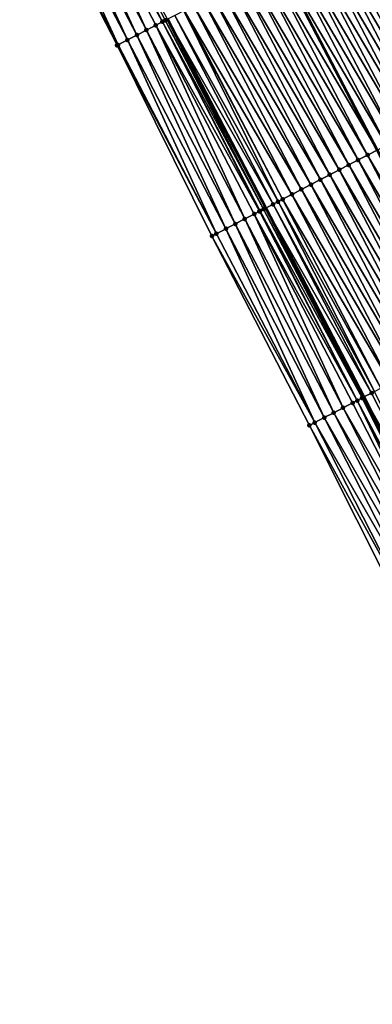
# Model space of a CAD drawing. Header units: feet. Extents: x 2010743 to 2022806, y 818705 to 837694.
# Tile 174 of 256: x 2012337 to 2012370, y 825136 to 825229. Entities that reach past the tile are written whole.
import ezdxf

# ---------------------------------------------------------------- set-up
doc = ezdxf.new("R2010")
doc.units = ezdxf.units.FT
doc.header["$MEASUREMENT"] = 0
for name, color, linetype, lineweight in [('EP_Travel Lane', 172, 'Continuous', 53), ('Road Shots', 141, 'Continuous', 100), ('STRIPING', 60, 'Continuous', 53)]:
    doc.layers.add(name, color=color, linetype=linetype, lineweight=lineweight)
doc.layers.add('I-77-MM17-21_NB-Surface-Border', color=7, linetype='Continuous')
doc.layers.add('I-77-MM17-21_NB-Surface-TIN', color=7, linetype='Continuous')

msp = doc.modelspace()

# ---------------------------------------------------------------- linework, layer by layer
at = {"layer": 'EP_Travel Lane'}
msp.add_polyline3d([(2012350.384, 825228.604, 324.512), (2012359.605, 825210.858, 324.34), (2012368.827, 825193.111, 324.163), (2012377.821, 825175.376, 323.972), (2012387.079, 825157.569, 323.705), (2012396.326, 825139.837, 323.456), (2012405.573, 825122.104, 323.222), (2012414.819, 825104.372, 322.973), (2012424.066, 825086.639, 322.708), (2012433.337, 825068.864, 322.436), (2012442.586, 825051.133, 322.16)], dxfattribs=at)
at = {"layer": 'I-77-MM17-21_NB-Surface-Border', "color": 3, "linetype": 'Continuous', "lineweight": -3}
msp.add_polyline3d([(2012437.383, 825048.41, 321.942), (2012427.876, 825066.006, 322.226), (2012418.551, 825083.777, 322.525), (2012409.681, 825101.705, 322.797), (2012400.932, 825119.696, 323.045), (2012390.917, 825137.03, 323.229), (2012381.785, 825154.822, 323.482), (2012372.598, 825172.712, 323.735), (2012363.696, 825190.44, 323.954), (2012354.547, 825208.224, 324.152), (2012345.654, 825226.142, 324.331), (2012336.505, 825243.926, 324.47)], dxfattribs=at)
at = {"layer": 'I-77-MM17-21_NB-Surface-TIN', "color": 128, "linetype": 'Continuous', "lineweight": -3}
for points in [[(2012349.896, 825228.35, 324.514), (2012340.931, 825246.23, 324.66), (2012340.044, 825245.769, 324.638)], [(2012350.17, 825228.492, 324.513), (2012350.384, 825228.604, 324.512), (2012340.931, 825246.23, 324.66)], [(2012349.896, 825228.35, 324.514), (2012350.17, 825228.492, 324.513), (2012340.931, 825246.23, 324.66)], [(2012347.509, 825227.107, 324.419), (2012339.157, 825245.307, 324.599), (2012338.27, 825244.845, 324.559)], [(2012348.396, 825227.569, 324.459), (2012340.044, 825245.769, 324.638), (2012339.157, 825245.307, 324.599)], [(2012347.509, 825227.107, 324.419), (2012348.396, 825227.569, 324.459), (2012339.157, 825245.307, 324.599)], [(2012348.396, 825227.569, 324.459), (2012349.283, 825228.031, 324.502), (2012340.044, 825245.769, 324.638)], [(2012349.283, 825228.031, 324.502), (2012349.896, 825228.35, 324.514), (2012340.044, 825245.769, 324.638)], [(2012345.734, 825226.184, 324.335), (2012337.383, 825244.384, 324.512), (2012336.505, 825243.926, 324.47)], [(2012346.622, 825226.646, 324.377), (2012338.27, 825244.845, 324.559), (2012337.383, 825244.384, 324.512)], [(2012345.734, 825226.184, 324.335), (2012346.622, 825226.646, 324.377), (2012337.383, 825244.384, 324.512)], [(2012346.622, 825226.646, 324.377), (2012347.509, 825227.107, 324.419), (2012338.27, 825244.845, 324.559)], [(2012345.654, 825226.142, 324.331), (2012345.734, 825226.184, 324.335), (2012336.505, 825243.926, 324.47)], [(2012378.919, 825220.919, 323.99), (2012369.681, 825238.657, 324.176), (2012368.794, 825238.195, 324.191)], [(2012377.145, 825219.995, 324.015), (2012367.907, 825237.733, 324.205), (2012367.02, 825237.271, 324.22)], [(2012378.032, 825220.457, 324), (2012368.794, 825238.195, 324.191), (2012367.907, 825237.733, 324.205)], [(2012377.145, 825219.995, 324.015), (2012378.032, 825220.457, 324), (2012367.907, 825237.733, 324.205)], [(2012378.032, 825220.457, 324), (2012378.919, 825220.919, 323.99), (2012368.794, 825238.195, 324.191)], [(2012375.371, 825219.071, 324.051), (2012366.133, 825236.809, 324.237), (2012365.246, 825236.347, 324.25)], [(2012376.258, 825219.533, 324.034), (2012367.02, 825237.271, 324.22), (2012366.133, 825236.809, 324.237)], [(2012375.371, 825219.071, 324.051), (2012376.258, 825219.533, 324.034), (2012366.133, 825236.809, 324.237)], [(2012376.258, 825219.533, 324.034), (2012377.145, 825219.995, 324.015), (2012367.02, 825237.271, 324.22)], [(2012373.598, 825218.147, 324.078), (2012364.36, 825235.885, 324.263), (2012363.473, 825235.423, 324.279)], [(2012374.485, 825218.609, 324.062), (2012365.246, 825236.347, 324.25), (2012364.36, 825235.885, 324.263)], [(2012373.598, 825218.147, 324.078), (2012374.485, 825218.609, 324.062), (2012364.36, 825235.885, 324.263)], [(2012374.485, 825218.609, 324.062), (2012375.371, 825219.071, 324.051), (2012365.246, 825236.347, 324.25)], [(2012371.824, 825217.223, 324.112), (2012362.586, 825234.961, 324.3), (2012361.699, 825234.499, 324.322)], [(2012372.711, 825217.685, 324.093), (2012363.473, 825235.423, 324.279), (2012362.586, 825234.961, 324.3)], [(2012371.824, 825217.223, 324.112), (2012372.711, 825217.685, 324.093), (2012362.586, 825234.961, 324.3)], [(2012372.711, 825217.685, 324.093), (2012373.598, 825218.147, 324.078), (2012363.473, 825235.423, 324.279)], [(2012359.925, 825233.575, 324.357), (2012370.05, 825216.299, 324.157), (2012360.812, 825234.037, 324.34)], [(2012370.937, 825216.761, 324.137), (2012361.699, 825234.499, 324.322), (2012360.812, 825234.037, 324.34)], [(2012370.937, 825216.761, 324.137), (2012360.812, 825234.037, 324.34), (2012370.05, 825216.299, 324.157)], [(2012370.937, 825216.761, 324.137), (2012371.824, 825217.223, 324.112), (2012361.699, 825234.499, 324.322)], [(2012368.277, 825215.375, 324.188), (2012359.038, 825233.113, 324.373), (2012358.152, 825232.65, 324.389)], [(2012369.163, 825215.837, 324.174), (2012359.925, 825233.575, 324.357), (2012359.038, 825233.113, 324.373)], [(2012368.277, 825215.375, 324.188), (2012369.163, 825215.837, 324.174), (2012359.038, 825233.113, 324.373)], [(2012369.163, 825215.837, 324.174), (2012370.05, 825216.299, 324.157), (2012359.925, 825233.575, 324.357)], [(2012366.503, 825214.451, 324.225), (2012357.265, 825232.188, 324.407), (2012356.378, 825231.726, 324.425)], [(2012367.39, 825214.913, 324.205), (2012358.152, 825232.65, 324.389), (2012357.265, 825232.188, 324.407)], [(2012366.503, 825214.451, 324.225), (2012367.39, 825214.913, 324.205), (2012357.265, 825232.188, 324.407)], [(2012367.39, 825214.913, 324.205), (2012368.277, 825215.375, 324.188), (2012358.152, 825232.65, 324.389)], [(2012364.729, 825213.527, 324.26), (2012355.491, 825231.264, 324.441), (2012354.604, 825230.802, 324.452)], [(2012365.616, 825213.989, 324.245), (2012356.378, 825231.726, 324.425), (2012355.491, 825231.264, 324.441)], [(2012364.729, 825213.527, 324.26), (2012365.616, 825213.989, 324.245), (2012355.491, 825231.264, 324.441)], [(2012365.616, 825213.989, 324.245), (2012366.503, 825214.451, 324.225), (2012356.378, 825231.726, 324.425)], [(2012362.955, 825212.603, 324.286), (2012353.717, 825230.34, 324.465), (2012352.83, 825229.878, 324.482)], [(2012363.842, 825213.065, 324.271), (2012354.604, 825230.802, 324.452), (2012353.717, 825230.34, 324.465)], [(2012362.955, 825212.603, 324.286), (2012363.842, 825213.065, 324.271), (2012353.717, 825230.34, 324.465)], [(2012363.842, 825213.065, 324.271), (2012364.729, 825213.527, 324.26), (2012354.604, 825230.802, 324.452)], [(2012360.761, 825211.46, 324.329), (2012351.901, 825229.394, 324.5), (2012351.057, 825228.954, 324.507)], [(2012361.182, 825211.679, 324.321), (2012351.943, 825229.416, 324.499), (2012351.901, 825229.394, 324.5)], [(2012360.761, 825211.46, 324.329), (2012361.182, 825211.679, 324.321), (2012351.901, 825229.394, 324.5)], [(2012362.068, 825212.141, 324.303), (2012352.83, 825229.878, 324.482), (2012351.943, 825229.416, 324.499)], [(2012361.182, 825211.679, 324.321), (2012362.068, 825212.141, 324.303), (2012351.943, 825229.416, 324.499)], [(2012362.068, 825212.141, 324.303), (2012362.955, 825212.603, 324.286), (2012352.83, 825229.878, 324.482)], [(2012359.013, 825210.549, 324.345), (2012349.896, 825228.35, 324.514), (2012349.283, 825228.031, 324.502)], [(2012359.408, 825210.755, 324.342), (2012350.17, 825228.492, 324.513), (2012349.896, 825228.35, 324.514)], [(2012359.013, 825210.549, 324.345), (2012359.069, 825210.578, 324.345), (2012349.896, 825228.35, 324.514)], [(2012359.069, 825210.578, 324.345), (2012359.408, 825210.755, 324.342), (2012349.896, 825228.35, 324.514)], [(2012350.17, 825228.492, 324.513), (2012359.605, 825210.858, 324.34), (2012350.384, 825228.604, 324.512)], [(2012359.408, 825210.755, 324.342), (2012359.605, 825210.858, 324.34), (2012350.17, 825228.492, 324.513)], [(2012360.295, 825211.217, 324.334), (2012351.057, 825228.954, 324.507), (2012350.384, 825228.604, 324.512)], [(2012360.295, 825211.217, 324.334), (2012350.384, 825228.604, 324.512), (2012359.605, 825210.858, 324.34)], [(2012360.295, 825211.217, 324.334), (2012360.761, 825211.46, 324.329), (2012351.057, 825228.954, 324.507)], [(2012356.747, 825209.369, 324.252), (2012348.396, 825227.569, 324.459), (2012347.509, 825227.107, 324.419)], [(2012357.634, 825209.831, 324.288), (2012349.283, 825228.031, 324.502), (2012348.396, 825227.569, 324.459)], [(2012356.747, 825209.369, 324.252), (2012357.634, 825209.831, 324.288), (2012348.396, 825227.569, 324.459)], [(2012357.634, 825209.831, 324.288), (2012358.521, 825210.293, 324.332), (2012349.283, 825228.031, 324.502)], [(2012358.521, 825210.293, 324.332), (2012359.013, 825210.549, 324.345), (2012349.283, 825228.031, 324.502)], [(2012354.973, 825208.446, 324.172), (2012346.622, 825226.646, 324.377), (2012345.734, 825226.184, 324.335)], [(2012355.86, 825208.908, 324.211), (2012347.509, 825227.107, 324.419), (2012346.622, 825226.646, 324.377)], [(2012354.973, 825208.446, 324.172), (2012355.86, 825208.908, 324.211), (2012346.622, 825226.646, 324.377)], [(2012355.86, 825208.908, 324.211), (2012356.747, 825209.369, 324.252), (2012347.509, 825227.107, 324.419)], [(2012354.973, 825208.446, 324.172), (2012345.734, 825226.184, 324.335), (2012345.654, 825226.142, 324.331)], [(2012354.547, 825208.224, 324.152), (2012354.973, 825208.446, 324.172), (2012345.654, 825226.142, 324.331)], [(2012369.163, 825215.837, 324.174), (2012379.288, 825198.561, 323.974), (2012370.05, 825216.299, 324.157)], [(2012377.515, 825197.637, 324.007), (2012368.277, 825215.375, 324.188), (2012367.39, 825214.913, 324.205)], [(2012378.402, 825198.099, 323.992), (2012369.163, 825215.837, 324.174), (2012368.277, 825215.375, 324.188)], [(2012377.515, 825197.637, 324.007), (2012378.402, 825198.099, 323.992), (2012368.277, 825215.375, 324.188)], [(2012378.402, 825198.099, 323.992), (2012379.288, 825198.561, 323.974), (2012369.163, 825215.837, 324.174)], [(2012375.741, 825196.713, 324.042), (2012366.503, 825214.451, 324.225), (2012365.616, 825213.989, 324.245)], [(2012376.628, 825197.175, 324.026), (2012367.39, 825214.913, 324.205), (2012366.503, 825214.451, 324.225)], [(2012375.741, 825196.713, 324.042), (2012376.628, 825197.175, 324.026), (2012366.503, 825214.451, 324.225)], [(2012376.628, 825197.175, 324.026), (2012377.515, 825197.637, 324.007), (2012367.39, 825214.913, 324.205)], [(2012373.967, 825195.789, 324.076), (2012364.729, 825213.527, 324.26), (2012363.842, 825213.065, 324.271)], [(2012374.854, 825196.251, 324.06), (2012365.616, 825213.989, 324.245), (2012364.729, 825213.527, 324.26)], [(2012373.967, 825195.789, 324.076), (2012374.854, 825196.251, 324.06), (2012364.729, 825213.527, 324.26)], [(2012374.854, 825196.251, 324.06), (2012375.741, 825196.713, 324.042), (2012365.616, 825213.989, 324.245)], [(2012372.193, 825194.865, 324.104), (2012362.955, 825212.603, 324.286), (2012362.068, 825212.141, 324.303)], [(2012373.08, 825195.327, 324.09), (2012363.842, 825213.065, 324.271), (2012362.955, 825212.603, 324.286)], [(2012372.193, 825194.865, 324.104), (2012373.08, 825195.327, 324.09), (2012362.955, 825212.603, 324.286)], [(2012373.08, 825195.327, 324.09), (2012373.967, 825195.789, 324.076), (2012363.842, 825213.065, 324.271)], [(2012370.42, 825193.941, 324.143), (2012361.182, 825211.679, 324.321), (2012360.761, 825211.46, 324.329)], [(2012371.307, 825194.403, 324.124), (2012362.068, 825212.141, 324.303), (2012361.182, 825211.679, 324.321)], [(2012370.42, 825193.941, 324.143), (2012371.307, 825194.403, 324.124), (2012361.182, 825211.679, 324.321)], [(2012371.307, 825194.403, 324.124), (2012372.193, 825194.865, 324.104), (2012362.068, 825212.141, 324.303)], [(2012368.646, 825193.017, 324.164), (2012359.408, 825210.755, 324.342), (2012359.069, 825210.578, 324.345)], [(2012359.408, 825210.755, 324.342), (2012368.827, 825193.111, 324.163), (2012359.605, 825210.858, 324.34)], [(2012368.646, 825193.017, 324.164), (2012368.827, 825193.111, 324.163), (2012359.408, 825210.755, 324.342)], [(2012369.533, 825193.479, 324.158), (2012360.295, 825211.217, 324.334), (2012359.605, 825210.858, 324.34)], [(2012369.533, 825193.479, 324.158), (2012359.605, 825210.858, 324.34), (2012368.827, 825193.111, 324.163)], [(2012369.816, 825193.626, 324.156), (2012360.761, 825211.46, 324.329), (2012360.295, 825211.217, 324.334)], [(2012369.533, 825193.479, 324.158), (2012369.816, 825193.626, 324.156), (2012360.295, 825211.217, 324.334)], [(2012369.816, 825193.626, 324.156), (2012370.42, 825193.941, 324.143), (2012360.761, 825211.46, 324.329)], [(2012365.985, 825191.632, 324.072), (2012357.634, 825209.831, 324.288), (2012356.747, 825209.369, 324.252)], [(2012366.872, 825192.093, 324.113), (2012358.521, 825210.293, 324.332), (2012357.634, 825209.831, 324.288)], [(2012365.985, 825191.632, 324.072), (2012366.872, 825192.093, 324.113), (2012357.634, 825209.831, 324.288)], [(2012368.19, 825192.779, 324.176), (2012359.013, 825210.549, 324.345), (2012358.521, 825210.293, 324.332)], [(2012366.872, 825192.093, 324.113), (2012367.759, 825192.555, 324.162), (2012358.521, 825210.293, 324.332)], [(2012367.759, 825192.555, 324.162), (2012368.19, 825192.779, 324.176), (2012358.521, 825210.293, 324.332)], [(2012368.19, 825192.779, 324.176), (2012359.069, 825210.578, 324.345), (2012359.013, 825210.549, 324.345)], [(2012368.19, 825192.779, 324.176), (2012368.646, 825193.017, 324.164), (2012359.069, 825210.578, 324.345)], [(2012364.211, 825190.708, 323.98), (2012355.86, 825208.908, 324.211), (2012354.973, 825208.446, 324.172)], [(2012365.098, 825191.17, 324.024), (2012356.747, 825209.369, 324.252), (2012355.86, 825208.908, 324.211)], [(2012364.211, 825190.708, 323.98), (2012365.098, 825191.17, 324.024), (2012355.86, 825208.908, 324.211)], [(2012365.098, 825191.17, 324.024), (2012365.985, 825191.632, 324.072), (2012356.747, 825209.369, 324.252)], [(2012364.211, 825190.708, 323.98), (2012354.973, 825208.446, 324.172), (2012354.547, 825208.224, 324.152)], [(2012363.696, 825190.44, 323.954), (2012364.211, 825190.708, 323.98), (2012354.547, 825208.224, 324.152)], [(2012378.584, 825175.765, 323.967), (2012369.533, 825193.479, 324.158), (2012368.827, 825193.111, 324.163)], [(2012378.584, 825175.765, 323.967), (2012369.816, 825193.626, 324.156), (2012369.533, 825193.479, 324.158)], [(2012376.802, 825174.856, 323.942), (2012367.759, 825192.555, 324.162), (2012366.872, 825192.093, 324.113)], [(2012376.802, 825174.856, 323.942), (2012368.19, 825192.779, 324.176), (2012367.759, 825192.555, 324.162)], [(2012377.509, 825175.216, 323.978), (2012368.646, 825193.017, 324.164), (2012368.19, 825192.779, 324.176)], [(2012376.802, 825174.856, 323.942), (2012377.392, 825175.156, 323.976), (2012368.19, 825192.779, 324.176)], [(2012377.392, 825175.156, 323.976), (2012377.509, 825175.216, 323.978), (2012368.19, 825192.779, 324.176)], [(2012368.646, 825193.017, 324.164), (2012377.821, 825175.376, 323.972), (2012368.827, 825193.111, 324.163)], [(2012377.693, 825175.31, 323.973), (2012377.821, 825175.376, 323.972), (2012368.646, 825193.017, 324.164)], [(2012377.509, 825175.216, 323.978), (2012377.693, 825175.31, 323.973), (2012368.646, 825193.017, 324.164)], [(2012378.584, 825175.765, 323.967), (2012368.827, 825193.111, 324.163), (2012377.821, 825175.376, 323.972)], [(2012375.02, 825173.947, 323.852), (2012365.985, 825191.632, 324.072), (2012365.098, 825191.17, 324.024)], [(2012375.911, 825174.401, 323.889), (2012366.872, 825192.093, 324.113), (2012365.985, 825191.632, 324.072)], [(2012375.02, 825173.947, 323.852), (2012375.911, 825174.401, 323.889), (2012365.985, 825191.632, 324.072)], [(2012375.911, 825174.401, 323.889), (2012376.802, 825174.856, 323.942), (2012366.872, 825192.093, 324.113)], [(2012373.239, 825173.039, 323.769), (2012364.211, 825190.708, 323.98), (2012363.696, 825190.44, 323.954)], [(2012372.598, 825172.712, 323.735), (2012373.239, 825173.039, 323.769), (2012363.696, 825190.44, 323.954)], [(2012374.129, 825173.493, 323.808), (2012365.098, 825191.17, 324.024), (2012364.211, 825190.708, 323.98)], [(2012373.239, 825173.039, 323.769), (2012374.129, 825173.493, 323.808), (2012364.211, 825190.708, 323.98)], [(2012374.129, 825173.493, 323.808), (2012375.02, 825173.947, 323.852), (2012365.098, 825191.17, 324.024)]]:
    msp.add_3dface(points, dxfattribs=at)
at = {"layer": 'Road Shots', "lineweight": 100}
for p in [(2012349.896, 825228.35, 324.514), (2012349.896, 825228.35, 324.514), (2012350.17, 825228.492, 324.513), (2012348.396, 825227.569, 324.459), (2012349.283, 825228.031, 324.502), (2012346.622, 825226.646, 324.377), (2012347.509, 825227.107, 324.419), (2012345.654, 825226.142, 324.331), (2012345.734, 825226.184, 324.335), (2012368.277, 825215.375, 324.188), (2012369.163, 825215.837, 324.174), (2012366.503, 825214.451, 324.225), (2012367.39, 825214.913, 324.205), (2012364.729, 825213.527, 324.26), (2012365.616, 825213.989, 324.245), (2012362.955, 825212.603, 324.286), (2012363.842, 825213.065, 324.271), (2012361.182, 825211.679, 324.321), (2012362.068, 825212.141, 324.303), (2012359.408, 825210.755, 324.342), (2012360.295, 825211.217, 324.334), (2012360.761, 825211.46, 324.329), (2012357.634, 825209.831, 324.288), (2012358.521, 825210.293, 324.332), (2012359.013, 825210.549, 324.345), (2012359.069, 825210.578, 324.345), (2012355.86, 825208.908, 324.211), (2012356.747, 825209.369, 324.252), (2012354.547, 825208.224, 324.152), (2012354.973, 825208.446, 324.172), (2012369.533, 825193.479, 324.158), (2012367.759, 825192.555, 324.162), (2012368.19, 825192.779, 324.176), (2012368.646, 825193.017, 324.164), (2012365.985, 825191.632, 324.072), (2012366.872, 825192.093, 324.113), (2012363.696, 825190.44, 323.954), (2012364.211, 825190.708, 323.98), (2012365.098, 825191.17, 324.024)]:
    msp.add_point(p, dxfattribs=at)
at = {"layer": 'STRIPING'}
msp.add_polyline3d([(2012360.812, 825234.037, 324.34), (2012370.05, 825216.299, 324.157), (2012379.288, 825198.561, 323.974), (2012388.381, 825180.767, 323.791), (2012397.58, 825163.027, 323.526), (2012406.799, 825145.28, 323.277), (2012416.018, 825127.532, 323.045), (2012425.237, 825109.785, 322.815), (2012434.455, 825092.038, 322.556), (2012443.728, 825074.312, 322.279), (2012453.011, 825056.599, 321.998)], dxfattribs=at)

doc.saveas('drawing.dxf')
